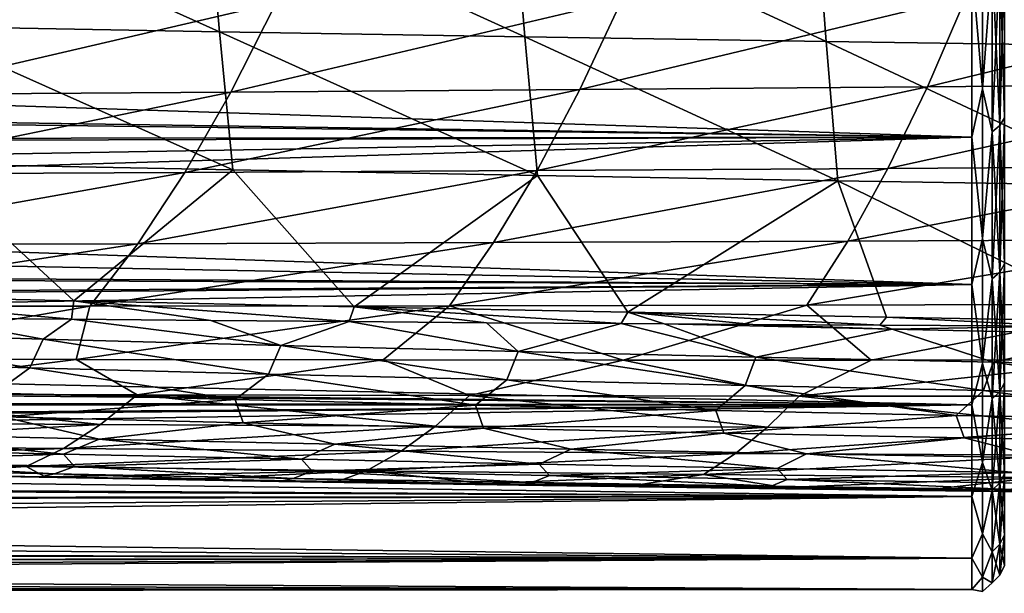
# Model space of a CAD drawing. Header units: metres. Extents: x -23 to 245, y -35 to 23.
# Tile 57 of 166: x 51.95 to 60.48, y -20 to -15.02. Entities that reach past the tile are written whole.
import ezdxf

# ---------------------------------------------------------------- set-up
doc = ezdxf.new("R2010")
doc.units = ezdxf.units.M
doc.layers.add('solid_509092_SW0002', color=7, linetype='CONTINUOUS')

msp = doc.modelspace()

# ---------------------------------------------------------------- linework, layer by layer
at = {"layer": 'solid_509092_SW0002'}
for points in [[(50.892437, -13.872426, 272.502197), (51.007145, -15.080424, 272.041626), (53.681545, -15.128473, 272.571381)], [(53.574944, -13.916339, 273.029022), (50.892437, -13.872426, 272.502197), (53.681545, -15.128473, 272.571381)], [(53.574944, -13.916339, 273.029022), (53.681545, -15.128473, 272.571381), (56.328606, -15.173262, 273.084534)], [(56.229324, -13.957366, 273.539154), (53.574944, -13.916339, 273.029022), (56.328606, -15.173262, 273.084534)], [(56.229324, -13.957366, 273.539154), (56.328606, -15.173262, 273.084534), (58.939705, -15.214416, 273.585571)], [(58.84679, -13.995121, 274.037018), (56.229324, -13.957366, 273.539154), (58.939705, -15.214416, 273.585571)], [(58.84679, -13.995121, 274.037018), (58.939705, -15.214416, 273.585571), (61.510208, -15.251831, 274.076538)], [(61.422417, -14.029477, 274.524567), (58.84679, -13.995121, 274.037018), (61.510208, -15.251831, 274.076538)], [(60.292706, -15.62515, 108.96064), (60.292706, -14.131753, 110.631752), (60.200001, -14.547472, 110.224831)], [(60.292706, -14.131753, 82.368248), (60.292706, -15.62515, 84.03936), (60.200001, -14.547472, 82.775169)], [(60.376411, -14.505757, 110.185478), (60.292706, -14.131753, 110.631752), (60.292706, -15.62515, 108.96064)], [(60.376411, -14.505757, 82.814522), (60.292706, -15.62515, 84.03936), (60.292706, -14.131753, 82.368248)], [(60.485405, -14.396497, 110.082397), (60.442818, -14.457412, 110.139862), (60.442818, -15.943148, 108.369232)], [(60.485405, -15.875972, 108.319221), (60.485405, -14.396497, 110.082397), (60.442818, -15.943148, 108.369232)], [(60.485405, -14.396497, 82.917603), (60.485405, -15.875972, 84.680779), (60.442818, -14.457412, 82.860138)], [(60.442818, -14.457412, 110.139862), (60.376411, -14.505757, 110.185478), (60.376411, -15.996462, 108.408928)], [(60.442818, -15.943148, 108.369232), (60.442818, -14.457412, 110.139862), (60.376411, -15.996462, 108.408928)], [(60.442818, -14.457412, 82.860138), (60.442818, -15.943148, 84.630768), (60.376411, -14.505757, 82.814522)], [(60.485405, -15.875972, 84.680779), (60.442818, -15.943148, 84.630768), (60.442818, -14.457412, 82.860138)], [(60.200001, -14.547472, 110.224831), (24.600252, -14.967255, 109.765793), (24.152359, -15.579045, 109.041664)], [(60.200001, -16.042463, 108.443176), (60.200001, -14.547472, 110.224831), (24.152359, -15.579045, 109.041664)], [(60.200001, -14.547472, 82.775169), (60.200001, -16.042463, 84.556824), (24.664694, -14.877104, 83.133186)], [(60.292706, -15.62515, 108.96064), (60.200001, -14.547472, 110.224831), (60.200001, -16.042463, 108.443176)], [(60.292706, -15.62515, 84.03936), (60.200001, -16.042463, 84.556824), (60.200001, -14.547472, 82.775169)], [(60.376411, -15.996462, 108.408928), (60.376411, -14.505757, 110.185478), (60.292706, -15.62515, 108.96064)], [(60.376411, -14.505757, 82.814522), (60.376411, -15.996462, 84.591072), (60.292706, -15.62515, 84.03936)], [(60.442818, -15.943148, 84.630768), (60.376411, -15.996462, 84.591072), (60.376411, -14.505757, 82.814522)], [(56.805141, -15.630278, 256.578217), (57.168015, -14.851884, 255.051422), (60.152599, -14.824492, 255.633453)], [(59.817104, -15.606567, 257.167511), (56.805141, -15.630278, 256.578217), (60.152599, -14.824492, 255.633453)], [(59.817104, -15.606567, 257.167511), (60.152599, -14.824492, 255.633453), (63.128159, -14.796393, 256.218689)], [(62.815964, -15.581788, 257.757904), (59.817104, -15.606567, 257.167511), (63.128159, -14.796393, 256.218689)], [(60.200001, -16.042463, 84.556824), (24.206621, -15.503737, 83.865356), (24.664694, -14.877104, 83.133186)], [(50.75425, -15.673429, 255.347855), (51.178272, -14.90321, 253.839706), (54.174484, -14.878225, 254.458176)], [(53.781807, -15.652643, 255.976196), (50.75425, -15.673429, 255.347855), (54.174484, -14.878225, 254.458176)], [(53.781807, -15.652643, 255.976196), (54.174484, -14.878225, 254.458176), (57.168015, -14.851884, 255.051422)], [(56.805141, -15.630278, 256.578217), (53.781807, -15.652643, 255.976196), (57.168015, -14.851884, 255.051422)], [(51.007145, -15.080424, 272.041626), (51.132694, -16.273741, 271.540192), (53.79784, -16.326708, 272.073853)], [(53.681545, -15.128473, 272.571381), (51.007145, -15.080424, 272.041626), (53.79784, -16.326708, 272.073853)], [(53.681545, -15.128473, 272.571381), (53.79784, -16.326708, 272.073853), (56.436523, -16.375978, 272.590973)], [(56.328606, -15.173262, 273.084534), (53.681545, -15.128473, 272.571381), (56.436523, -16.375978, 272.590973)], [(56.328606, -15.173262, 273.084534), (56.436523, -16.375978, 272.590973), (59.040337, -16.421186, 273.0961)], [(58.939705, -15.214416, 273.585571), (56.328606, -15.173262, 273.084534), (59.040337, -16.421186, 273.0961)], [(58.939705, -15.214416, 273.585571), (59.040337, -16.421186, 273.0961), (61.604969, -16.462257, 273.59137)], [(61.510208, -15.251831, 274.076538), (58.939705, -15.214416, 273.585571), (61.604969, -16.462257, 273.59137)], [(60.200001, -16.042463, 84.556824), (23.774805, -16.083975, 84.612785), (24.206621, -15.503737, 83.865356)], [(60.200001, -16.042463, 108.443176), (24.152359, -15.579045, 109.041664), (23.72332, -16.154417, 108.291306)], [(56.434662, -16.33235, 258.137695), (56.805141, -15.630278, 256.578217), (59.817104, -15.606567, 257.167511)], [(59.474457, -16.314022, 258.734253), (56.434662, -16.33235, 258.137695), (59.817104, -15.606567, 257.167511)], [(59.474457, -16.314022, 258.734253), (59.817104, -15.606567, 257.167511), (62.815964, -15.581788, 257.757904)], [(62.496994, -16.294182, 259.329712), (59.474457, -16.314022, 258.734253), (62.815964, -15.581788, 257.757904)], [(50.321564, -16.363718, 256.888519), (50.75425, -15.673429, 255.347855), (53.781807, -15.652643, 255.976196)], [(53.381023, -16.348969, 257.526855), (50.321564, -16.363718, 256.888519), (53.781807, -15.652643, 255.976196)], [(53.381023, -16.348969, 257.526855), (53.781807, -15.652643, 255.976196), (56.805141, -15.630278, 256.578217)], [(56.434662, -16.33235, 258.137695), (53.381023, -16.348969, 257.526855), (56.805141, -15.630278, 256.578217)], [(60.292706, -16.922052, 107.132828), (60.292706, -15.62515, 108.96064), (60.200001, -16.042463, 108.443176)], [(60.292706, -15.62515, 84.03936), (60.292706, -16.922052, 85.867172), (60.200001, -16.042463, 84.556824)], [(60.376411, -15.996462, 108.408928), (60.292706, -15.62515, 108.96064), (60.292706, -16.922052, 107.132828)], [(60.376411, -15.996462, 84.591072), (60.292706, -16.922052, 85.867172), (60.292706, -15.62515, 84.03936)], [(60.442818, -15.943148, 108.369232), (60.376411, -15.996462, 108.408928), (60.376411, -17.270842, 106.471321)], [(60.442818, -17.21328, 106.438095), (60.442818, -15.943148, 108.369232), (60.376411, -17.270842, 106.471321)], [(60.442818, -15.943148, 84.630768), (60.442818, -17.21328, 86.561905), (60.376411, -15.996462, 84.591072)], [(60.485405, -15.875972, 108.319221), (60.442818, -15.943148, 108.369232), (60.442818, -17.21328, 106.438095)], [(60.485405, -17.140753, 106.396217), (60.485405, -15.875972, 108.319221), (60.442818, -17.21328, 106.438095)], [(60.485405, -15.875972, 84.680779), (60.485405, -17.140753, 86.603783), (60.442818, -15.943148, 84.630768)], [(60.485405, -17.140753, 86.603783), (60.442818, -17.21328, 86.561905), (60.442818, -15.943148, 84.630768)], [(60.376411, -17.270842, 106.471321), (60.376411, -15.996462, 108.408928), (60.292706, -16.922052, 107.132828)], [(60.376411, -15.996462, 84.591072), (60.376411, -17.270842, 86.528679), (60.292706, -16.922052, 85.867172)], [(60.442818, -17.21328, 86.561905), (60.376411, -17.270842, 86.528679), (60.376411, -15.996462, 84.591072)], [(60.200001, -16.042463, 108.443176), (23.3246, -16.685738, 107.526611), (22.952974, -17.173645, 106.750168)], [(60.200001, -17.320507, 106.5), (60.200001, -16.042463, 108.443176), (22.952974, -17.173645, 106.750168)], [(60.200001, -16.042463, 108.443176), (23.72332, -16.154417, 108.291306), (23.3246, -16.685738, 107.526611)], [(60.200001, -17.320507, 86.5), (23.376207, -16.617195, 85.370361), (23.774805, -16.083975, 84.612785)], [(60.200001, -16.042463, 84.556824), (60.200001, -17.320507, 86.5), (23.774805, -16.083975, 84.612785)], [(60.292706, -16.922052, 107.132828), (60.200001, -16.042463, 108.443176), (60.200001, -17.320507, 106.5)], [(60.292706, -16.922052, 85.867172), (60.200001, -17.320507, 86.5), (60.200001, -16.042463, 84.556824)], [(51.132694, -16.273741, 271.540192), (49.911388, -17.404123, 270.723206), (52.420414, -17.461561, 271.240601)], [(53.79784, -16.326708, 272.073853), (51.132694, -16.273741, 271.540192), (52.420414, -17.461561, 271.240601)], [(59.12561, -16.945431, 260.329346), (59.474457, -16.314022, 258.734253), (62.496994, -16.294182, 259.329712)], [(62.172153, -16.931425, 260.930115), (59.12561, -16.945431, 260.329346), (62.496994, -16.294182, 259.329712)], [(49.881428, -16.975035, 258.456512), (50.321564, -16.363718, 256.888519), (53.381023, -16.348969, 257.526855)], [(52.973259, -16.96734, 259.105255), (49.881428, -16.975035, 258.456512), (53.381023, -16.348969, 257.526855)], [(53.79784, -16.326708, 272.073853), (52.420414, -17.461561, 271.240601), (54.848804, -17.514145, 271.728485)], [(52.973259, -16.96734, 259.105255), (53.381023, -16.348969, 257.526855), (56.434662, -16.33235, 258.137695)], [(56.057621, -16.957443, 259.72525), (52.973259, -16.96734, 259.105255), (56.434662, -16.33235, 258.137695)], [(56.436523, -16.375978, 272.590973), (53.79784, -16.326708, 272.073853), (54.848804, -17.514145, 271.728485)], [(56.436523, -16.375978, 272.590973), (54.848804, -17.514145, 271.728485), (57.219357, -17.562407, 272.197235)], [(56.057621, -16.957443, 259.72525), (56.434662, -16.33235, 258.137695), (59.474457, -16.314022, 258.734253)], [(59.12561, -16.945431, 260.329346), (56.057621, -16.957443, 259.72525), (59.474457, -16.314022, 258.734253)], [(59.040337, -16.421186, 273.0961), (56.436523, -16.375978, 272.590973), (57.219357, -17.562407, 272.197235)], [(59.040337, -16.421186, 273.0961), (57.219357, -17.562407, 272.197235), (59.46254, -17.605074, 272.637756)], [(59.040337, -16.421186, 273.0961), (59.46254, -17.605074, 272.637756), (61.529007, -17.641754, 273.042053)], [(61.604969, -16.462257, 273.59137), (59.040337, -16.421186, 273.0961), (61.529007, -17.641754, 273.042053)], [(60.200001, -17.320507, 86.5), (23.006239, -17.1052, 86.136017), (23.376207, -16.617195, 85.370361)], [(49.433762, -17.509266, 260.047363), (49.881428, -16.975035, 258.456512), (52.973259, -16.96734, 259.105255)], [(52.558674, -17.508726, 260.706848), (49.433762, -17.509266, 260.047363), (52.973259, -16.96734, 259.105255)], [(52.558674, -17.508726, 260.706848), (52.973259, -16.96734, 259.105255), (56.057621, -16.957443, 259.72525)], [(55.674393, -17.505632, 261.336395), (52.558674, -17.508726, 260.706848), (56.057621, -16.957443, 259.72525)], [(55.674393, -17.505632, 261.336395), (56.057621, -16.957443, 259.72525), (59.12561, -16.945431, 260.329346)], [(58.771145, -17.500008, 261.948334), (55.674393, -17.505632, 261.336395), (59.12561, -16.945431, 260.329346)], [(58.771145, -17.500008, 261.948334), (59.12561, -16.945431, 260.329346), (62.172153, -16.931425, 260.930115)], [(61.842224, -17.491926, 262.554688), (58.771145, -17.500008, 261.948334), (62.172153, -16.931425, 260.930115)], [(60.292706, -18.006149, 105.171303), (60.292706, -16.922052, 107.132828), (60.200001, -17.320507, 106.5)], [(60.292706, -16.922052, 85.867172), (60.292706, -18.006149, 87.828697), (60.200001, -17.320507, 86.5)], [(60.376411, -17.270842, 106.471321), (60.292706, -16.922052, 107.132828), (60.292706, -18.006149, 105.171303)], [(60.376411, -17.270842, 86.528679), (60.292706, -18.006149, 87.828697), (60.292706, -16.922052, 85.867172)], [(60.200001, -17.320507, 86.5), (22.661472, -17.54851, 86.905739), (23.006239, -17.1052, 86.136017)], [(60.485405, -17.140753, 106.396217), (60.442818, -17.21328, 106.438095), (60.442818, -18.250631, 104.372551)], [(60.485405, -18.173733, 104.339386), (60.485405, -17.140753, 106.396217), (60.442818, -18.250631, 104.372551)], [(60.485405, -17.140753, 86.603783), (60.485405, -18.173733, 88.660614), (60.442818, -17.21328, 86.561905)], [(60.200001, -17.320507, 106.5), (22.952974, -17.173645, 106.750168), (22.608042, -17.61651, 105.968819)], [(60.442818, -17.21328, 106.438095), (60.376411, -17.270842, 106.471321), (60.376411, -18.311663, 104.39888)], [(60.442818, -18.250631, 104.372551), (60.442818, -17.21328, 106.438095), (60.376411, -18.311663, 104.39888)], [(60.442818, -17.21328, 86.561905), (60.442818, -18.250631, 88.627449), (60.376411, -17.270842, 86.528679)], [(60.485405, -18.173733, 88.660614), (60.442818, -18.250631, 88.627449), (60.442818, -17.21328, 86.561905)], [(60.376411, -18.311663, 104.39888), (60.376411, -17.270842, 106.471321), (60.292706, -18.006149, 105.171303)], [(60.376411, -17.270842, 86.528679), (60.376411, -18.311663, 88.60112), (60.292706, -18.006149, 87.828697)], [(60.442818, -18.250631, 88.627449), (60.376411, -18.311663, 88.60112), (60.376411, -17.270842, 86.528679)], [(60.200001, -17.320507, 106.5), (22.608042, -17.61651, 105.968819), (22.292797, -18.016987, 105.182632)], [(60.200001, -18.364323, 104.421593), (60.200001, -17.320507, 106.5), (22.292797, -18.016987, 105.182632)], [(60.200001, -17.320507, 86.5), (60.200001, -18.364323, 88.578407), (22.661472, -17.54851, 86.905739)], [(52.398487, -17.623016, 271.154083), (52.420414, -17.461561, 271.240601), (49.911388, -17.404123, 270.723206)], [(51.166409, -17.611841, 270.892548), (52.398487, -17.623016, 271.154083), (49.911388, -17.404123, 270.723206)], [(60.292706, -18.006149, 105.171303), (60.200001, -17.320507, 106.5), (60.200001, -18.364323, 104.421593)], [(60.292706, -18.006149, 87.828697), (60.200001, -18.364323, 88.578407), (60.200001, -17.320507, 86.5)], [(52.398487, -17.623016, 271.154083), (53.607933, -17.633417, 271.407349), (52.420414, -17.461561, 271.240601)], [(54.806072, -17.6432, 271.655426), (54.848804, -17.514145, 271.728485), (52.420414, -17.461561, 271.240601)], [(53.607933, -17.633417, 271.407349), (54.806072, -17.6432, 271.655426), (52.420414, -17.461561, 271.240601)], [(60.200001, -18.364323, 88.578407), (22.3454, -17.950916, 87.681572), (22.661472, -17.54851, 86.905739)], [(52.558674, -17.508726, 260.706848), (49.893085, -17.968058, 261.852875), (49.433762, -17.509266, 260.047363)], [(52.558674, -17.508726, 260.706848), (52.440918, -17.972767, 262.388184), (49.893085, -17.968058, 261.852875)], [(55.674393, -17.505632, 261.336395), (55.100758, -17.975676, 262.927917), (52.440918, -17.972767, 262.388184)], [(55.674393, -17.505632, 261.336395), (52.440918, -17.972767, 262.388184), (52.558674, -17.508726, 260.706848)], [(54.806072, -17.6432, 271.655426), (55.994869, -17.652357, 271.899414), (54.848804, -17.514145, 271.728485)], [(57.164188, -17.660759, 272.137878), (57.219357, -17.562407, 272.197235), (54.848804, -17.514145, 271.728485)], [(55.994869, -17.652357, 271.899414), (57.164188, -17.660759, 272.137878), (54.848804, -17.514145, 271.728485)], [(55.674393, -17.505632, 261.336395), (57.17971, -17.976503, 263.341522), (55.100758, -17.975676, 262.927917)], [(58.771145, -17.500008, 261.948334), (57.17971, -17.976503, 263.341522), (55.674393, -17.505632, 261.336395)], [(57.164188, -17.660759, 272.137878), (57.534882, -17.663284, 272.213257), (57.219357, -17.562407, 272.197235)], [(58.771145, -17.500008, 261.948334), (59.329563, -17.975996, 263.766205), (57.17971, -17.976503, 263.341522)], [(59.405613, -17.674971, 272.59259), (59.46254, -17.605074, 272.637756), (57.219357, -17.562407, 272.197235)], [(58.304169, -17.668308, 272.369476), (59.405613, -17.674971, 272.59259), (57.219357, -17.562407, 272.197235)], [(57.534882, -17.663284, 272.213257), (58.304169, -17.668308, 272.369476), (57.219357, -17.562407, 272.197235)], [(61.842224, -17.491926, 262.554688), (59.329563, -17.975996, 263.766205), (58.771145, -17.500008, 261.948334)], [(61.842224, -17.491926, 262.554688), (61.541019, -17.974056, 264.203796), (59.329563, -17.975996, 263.766205)], [(52.155773, -17.793913, 271.004913), (51.166409, -17.611841, 270.892548), (50.097042, -17.734535, 270.586731)], [(52.155773, -17.793913, 271.004913), (52.398487, -17.623016, 271.154083), (51.166409, -17.611841, 270.892548)], [(54.214008, -17.849794, 271.414337), (52.398487, -17.623016, 271.154083), (52.155773, -17.793913, 271.004913)], [(54.214008, -17.849794, 271.414337), (53.607933, -17.633417, 271.407349), (52.398487, -17.623016, 271.154083)], [(54.214008, -17.849794, 271.414337), (54.806072, -17.6432, 271.655426), (53.607933, -17.633417, 271.407349)], [(56.271683, -17.902149, 271.817261), (54.806072, -17.6432, 271.655426), (54.214008, -17.849794, 271.414337)], [(56.271683, -17.902149, 271.817261), (55.994869, -17.652357, 271.899414), (54.806072, -17.6432, 271.655426)], [(56.271683, -17.902149, 271.817261), (57.164188, -17.660759, 272.137878), (55.994869, -17.652357, 271.899414)], [(58.329021, -17.950935, 272.215485), (57.164188, -17.660759, 272.137878), (56.271683, -17.902149, 271.817261)], [(58.329021, -17.950935, 272.215485), (57.534882, -17.663284, 272.213257), (57.164188, -17.660759, 272.137878)], [(59.405613, -17.674971, 272.59259), (60.978172, -17.683428, 272.910156), (59.46254, -17.605074, 272.637756)], [(60.978172, -17.683428, 272.910156), (61.529007, -17.641754, 273.042053), (59.46254, -17.605074, 272.637756)], [(50.097042, -17.734535, 270.586731), (49.973827, -17.985815, 270.38562), (52.040001, -18.043745, 270.803192)], [(52.155773, -17.793913, 271.004913), (50.097042, -17.734535, 270.586731), (52.040001, -18.043745, 270.803192)], [(59.512135, -17.709816, 272.598175), (58.304169, -17.668308, 272.369476), (57.534882, -17.663284, 272.213257)], [(59.512135, -17.709816, 272.598175), (57.534882, -17.663284, 272.213257), (58.329021, -17.950935, 272.215485)], [(59.512135, -17.709816, 272.598175), (59.405613, -17.674971, 272.59259), (58.304169, -17.668308, 272.369476)], [(59.512135, -17.709816, 272.598175), (58.329021, -17.950935, 272.215485), (60.386242, -17.996111, 272.610931)], [(59.512135, -17.709816, 272.598175), (60.978172, -17.683428, 272.910156), (59.405613, -17.674971, 272.59259)], [(61.49749, -17.752729, 272.981384), (60.978172, -17.683428, 272.910156), (59.512135, -17.709816, 272.598175)], [(61.49749, -17.752729, 272.981384), (59.512135, -17.709816, 272.598175), (60.386242, -17.996111, 272.610931)], [(52.155773, -17.793913, 271.004913), (52.040001, -18.043745, 270.803192), (54.105953, -18.098207, 271.211975)], [(54.214008, -17.849794, 271.414337), (52.155773, -17.793913, 271.004913), (54.105953, -18.098207, 271.211975)], [(61.49749, -17.752729, 272.981384), (60.386242, -17.996111, 272.610931), (62.443546, -18.037655, 273.00531)], [(54.214008, -17.849794, 271.414337), (54.105953, -18.098207, 271.211975), (56.171524, -18.149178, 271.614197)], [(56.271683, -17.902149, 271.817261), (54.214008, -17.849794, 271.414337), (56.171524, -18.149178, 271.614197)], [(56.271683, -17.902149, 271.817261), (56.171524, -18.149178, 271.614197), (58.236862, -18.196615, 272.01178)], [(58.329021, -17.950935, 272.215485), (56.271683, -17.902149, 271.817261), (58.236862, -18.196615, 272.01178)], [(60.200001, -18.364323, 88.578407), (22.061474, -18.315222, 88.465538), (22.3454, -17.950916, 87.681572)], [(50.077511, -18.267609, 263.205353), (49.893085, -17.968058, 261.852875), (52.440918, -17.972767, 262.388184)], [(52.040001, -18.043745, 270.803192), (49.973827, -17.985815, 270.38562), (51.734119, -18.264965, 270.533508)], [(52.970081, -18.277439, 263.80954), (50.077511, -18.267609, 263.205353), (52.440918, -17.972767, 262.388184)], [(52.970081, -18.277439, 263.80954), (52.440918, -17.972767, 262.388184), (55.100758, -17.975676, 262.927917)], [(55.848801, -18.284634, 264.390625), (52.970081, -18.277439, 263.80954), (55.100758, -17.975676, 262.927917)], [(55.848801, -18.284634, 264.390625), (55.100758, -17.975676, 262.927917), (57.17971, -17.976503, 263.341522)], [(58.705544, -18.289164, 264.957336), (55.848801, -18.284634, 264.390625), (57.17971, -17.976503, 263.341522)], [(58.705544, -18.289164, 264.957336), (57.17971, -17.976503, 263.341522), (59.329563, -17.975996, 263.766205)], [(58.329021, -17.950935, 272.215485), (58.236862, -18.196615, 272.01178), (60.302116, -18.240484, 272.406555)], [(60.386242, -17.996111, 272.610931), (58.329021, -17.950935, 272.215485), (60.302116, -18.240484, 272.406555)], [(58.705544, -18.289164, 264.957336), (59.329563, -17.975996, 263.766205), (61.541019, -17.974056, 264.203796)], [(61.533947, -18.291094, 265.517578), (58.705544, -18.289164, 264.957336), (61.541019, -17.974056, 264.203796)], [(60.386242, -17.996111, 272.610931), (60.302116, -18.240484, 272.406555), (62.367416, -18.280764, 272.800323)], [(62.443546, -18.037655, 273.00531), (60.386242, -17.996111, 272.610931), (62.367416, -18.280764, 272.800323)], [(60.200001, -18.364323, 104.421593), (22.292797, -18.016987, 105.182632), (22.011467, -18.376238, 104.393913)], [(52.040001, -18.043745, 270.803192), (51.734119, -18.264965, 270.533508), (53.817402, -18.318237, 270.944397)], [(54.105953, -18.098207, 271.211975), (52.040001, -18.043745, 270.803192), (53.817402, -18.318237, 270.944397)], [(60.292706, -18.863808, 103.100731), (60.292706, -18.006149, 105.171303), (60.200001, -18.364323, 104.421593)], [(60.292706, -18.006149, 87.828697), (60.292706, -18.863808, 89.899269), (60.200001, -18.364323, 88.578407)], [(60.376411, -18.311663, 104.39888), (60.292706, -18.006149, 105.171303), (60.292706, -18.863808, 103.100731)], [(60.376411, -18.311663, 88.60112), (60.292706, -18.863808, 89.899269), (60.292706, -18.006149, 87.828697)], [(54.105953, -18.098207, 271.211975), (53.817402, -18.318237, 270.944397), (55.900536, -18.368036, 271.348572)], [(56.171524, -18.149178, 271.614197), (54.105953, -18.098207, 271.211975), (55.900536, -18.368036, 271.348572)], [(56.171524, -18.149178, 271.614197), (55.900536, -18.368036, 271.348572), (57.983574, -18.41433, 271.747864)], [(58.236862, -18.196615, 272.01178), (56.171524, -18.149178, 271.614197), (57.983574, -18.41433, 271.747864)], [(58.236862, -18.196615, 272.01178), (57.983574, -18.41433, 271.747864), (60.066578, -18.457081, 272.144196)], [(60.302116, -18.240484, 272.406555), (58.236862, -18.196615, 272.01178), (60.066578, -18.457081, 272.144196)], [(60.302116, -18.240484, 272.406555), (60.066578, -18.457081, 272.144196), (62.149612, -18.496267, 272.539429)], [(62.367416, -18.280764, 272.800323), (60.302116, -18.240484, 272.406555), (62.149612, -18.496267, 272.539429)], [(60.442818, -18.250631, 104.372551), (60.376411, -18.311663, 104.39888), (60.376411, -19.104849, 102.21962)], [(60.442818, -19.041176, 102.200554), (60.442818, -18.250631, 104.372551), (60.376411, -19.104849, 102.21962)], [(60.442818, -18.250631, 88.627449), (60.442818, -19.041176, 90.799446), (60.376411, -18.311663, 88.60112)], [(60.485405, -18.173733, 104.339386), (60.442818, -18.250631, 104.372551), (60.442818, -19.041176, 102.200554)], [(60.485405, -18.960947, 102.176537), (60.485405, -18.173733, 104.339386), (60.442818, -19.041176, 102.200554)], [(60.485405, -18.173733, 88.660614), (60.485405, -18.960947, 90.823463), (60.442818, -18.250631, 88.627449)], [(60.485405, -18.960947, 90.823463), (60.442818, -19.041176, 90.799446), (60.442818, -18.250631, 88.627449)], [(60.200001, -18.364323, 88.578407), (21.806376, -18.642141, 89.256348), (22.061474, -18.315222, 88.465538)], [(52.651291, -18.535378, 265.069519), (49.73465, -18.518732, 264.457367), (50.077511, -18.267609, 263.205353)], [(52.651291, -18.535378, 265.069519), (50.077511, -18.267609, 263.205353), (52.970081, -18.277439, 263.80954)], [(53.817402, -18.318237, 270.944397), (51.734119, -18.264965, 270.533508), (51.805988, -18.469378, 270.312103)], [(53.817402, -18.318237, 270.944397), (51.805988, -18.469378, 270.312103), (53.887753, -18.520075, 270.720398)], [(55.552822, -18.549067, 265.657684), (52.651291, -18.535378, 265.069519), (52.970081, -18.277439, 263.80954)], [(55.552822, -18.549067, 265.657684), (52.970081, -18.277439, 263.80954), (55.848801, -18.284634, 264.390625)], [(55.900536, -18.368036, 271.348572), (53.817402, -18.318237, 270.944397), (53.887753, -18.520075, 270.720398)], [(58.430389, -18.559746, 266.230255), (55.552822, -18.549067, 265.657684), (55.848801, -18.284634, 264.390625)], [(58.430389, -18.559746, 266.230255), (55.848801, -18.284634, 264.390625), (58.705544, -18.289164, 264.957336)], [(61.276726, -18.567457, 266.794861), (58.430389, -18.559746, 266.230255), (58.705544, -18.289164, 264.957336)], [(61.276726, -18.567457, 266.794861), (58.705544, -18.289164, 264.957336), (61.533947, -18.291094, 265.517578)], [(60.376411, -19.104849, 102.21962), (60.376411, -18.311663, 104.39888), (60.292706, -18.863808, 103.100731)], [(60.376411, -18.311663, 88.60112), (60.376411, -19.104849, 90.78038), (60.292706, -18.863808, 89.899269)], [(60.442818, -19.041176, 90.799446), (60.376411, -19.104849, 90.78038), (60.376411, -18.311663, 88.60112)], [(60.200001, -18.364323, 104.421593), (21.759947, -18.696831, 103.601303), (21.535429, -18.980902, 102.802811)], [(60.200001, -19.15979, 102.236061), (60.200001, -18.364323, 104.421593), (21.535429, -18.980902, 102.802811)], [(60.200001, -18.364323, 104.421593), (22.011467, -18.376238, 104.393913), (21.759947, -18.696831, 103.601303)], [(60.200001, -18.364323, 88.578407), (60.200001, -19.15979, 90.763939), (21.806376, -18.642141, 89.256348)], [(55.900536, -18.368036, 271.348572), (53.887753, -18.520075, 270.720398), (55.96965, -18.567389, 271.122162)], [(57.983574, -18.41433, 271.747864), (55.900536, -18.368036, 271.348572), (55.96965, -18.567389, 271.122162)], [(57.983574, -18.41433, 271.747864), (55.96965, -18.567389, 271.122162), (58.051647, -18.611294, 271.519226)], [(60.066578, -18.457081, 272.144196), (57.983574, -18.41433, 271.747864), (58.051647, -18.611294, 271.519226)], [(60.292706, -18.863808, 103.100731), (60.200001, -18.364323, 104.421593), (60.200001, -19.15979, 102.236061)], [(60.292706, -18.863808, 89.899269), (60.200001, -19.15979, 90.763939), (60.200001, -18.364323, 88.578407)], [(51.805988, -18.469378, 270.312103), (50.598629, -18.612488, 269.813049), (52.640377, -18.661495, 270.216675)], [(53.887753, -18.520075, 270.720398), (51.805988, -18.469378, 270.312103), (52.640377, -18.661495, 270.216675)], [(60.066578, -18.457081, 272.144196), (58.051647, -18.611294, 271.519226), (60.133705, -18.65176, 271.913513)], [(62.149612, -18.496267, 272.539429), (60.066578, -18.457081, 272.144196), (60.133705, -18.65176, 271.913513)], [(62.149612, -18.496267, 272.539429), (60.133705, -18.65176, 271.913513), (62.215794, -18.688772, 272.306854)], [(49.389538, -18.717459, 265.713806), (49.73465, -18.518732, 264.457367), (52.651291, -18.535378, 265.069519)], [(52.330647, -18.743807, 266.334442), (49.389538, -18.717459, 265.713806), (52.651291, -18.535378, 265.069519)], [(52.330647, -18.743807, 266.334442), (52.651291, -18.535378, 265.069519), (55.552822, -18.549067, 265.657684)], [(55.255352, -18.766743, 266.930084), (52.330647, -18.743807, 266.334442), (55.552822, -18.549067, 265.657684)], [(53.887753, -18.520075, 270.720398), (52.640377, -18.661495, 270.216675), (54.682739, -18.707359, 270.612823)], [(55.96965, -18.567389, 271.122162), (53.887753, -18.520075, 270.720398), (54.682739, -18.707359, 270.612823)], [(55.96965, -18.567389, 271.122162), (54.682739, -18.707359, 270.612823), (56.725487, -18.750061, 271.003479)], [(55.255352, -18.766743, 266.930084), (55.552822, -18.549067, 265.657684), (58.430389, -18.559746, 266.230255)], [(58.154099, -18.786167, 267.508942), (55.255352, -18.766743, 266.930084), (58.430389, -18.559746, 266.230255)], [(58.051647, -18.611294, 271.519226), (55.96965, -18.567389, 271.122162), (56.725487, -18.750061, 271.003479)], [(58.154099, -18.786167, 267.508942), (58.430389, -18.559746, 266.230255), (61.276726, -18.567457, 266.794861)], [(61.018753, -18.802076, 268.078308), (58.154099, -18.786167, 267.508942), (61.276726, -18.567457, 266.794861)], [(60.200001, -19.15979, 90.763939), (21.578436, -18.932928, 90.05452), (21.806376, -18.642141, 89.256348)], [(50.598629, -18.612488, 269.813049), (50.273006, -18.746477, 269.469696), (52.331867, -18.793476, 269.87677)], [(52.640377, -18.661495, 270.216675), (50.598629, -18.612488, 269.813049), (52.331867, -18.793476, 269.87677)], [(52.640377, -18.661495, 270.216675), (52.331867, -18.793476, 269.87677), (54.391823, -18.837393, 270.276001)], [(54.682739, -18.707359, 270.612823), (52.640377, -18.661495, 270.216675), (54.391823, -18.837393, 270.276001)], [(58.051647, -18.611294, 271.519226), (56.725487, -18.750061, 271.003479), (58.768494, -18.789576, 271.390411)], [(60.133705, -18.65176, 271.913513), (58.051647, -18.611294, 271.519226), (58.768494, -18.789576, 271.390411)], [(60.133705, -18.65176, 271.913513), (58.768494, -18.789576, 271.390411), (60.811623, -18.82588, 271.77536)], [(62.215794, -18.688772, 272.306854), (60.133705, -18.65176, 271.913513), (60.811623, -18.82588, 271.77536)], [(49.042225, -18.860315, 266.97403), (49.389538, -18.717459, 265.713806), (52.330647, -18.743807, 266.334442)], [(52.008156, -18.900442, 267.603729), (49.042225, -18.860315, 266.97403), (52.330647, -18.743807, 266.334442)], [(52.331867, -18.793476, 269.87677), (50.273006, -18.746477, 269.469696), (50.370804, -18.856297, 269.195221)], [(52.008156, -18.900442, 267.603729), (52.330647, -18.743807, 266.334442), (55.255352, -18.766743, 266.930084)], [(54.95636, -18.93652, 268.207458), (52.008156, -18.900442, 267.603729), (55.255352, -18.766743, 266.930084)], [(54.682739, -18.707359, 270.612823), (54.391823, -18.837393, 270.276001), (56.452511, -18.878208, 270.669495)], [(56.725487, -18.750061, 271.003479), (54.682739, -18.707359, 270.612823), (56.452511, -18.878208, 270.669495)], [(54.95636, -18.93652, 268.207458), (55.255352, -18.766743, 266.930084), (58.154099, -18.786167, 267.508942)], [(56.725487, -18.750061, 271.003479), (56.452511, -18.878208, 270.669495), (58.513699, -18.915901, 271.059021)], [(58.768494, -18.789576, 271.390411), (56.725487, -18.750061, 271.003479), (58.513699, -18.915901, 271.059021)], [(52.331867, -18.793476, 269.87677), (50.370804, -18.856297, 269.195221), (52.4268, -18.900011, 269.600342)], [(54.391823, -18.837393, 270.276001), (52.331867, -18.793476, 269.87677), (52.4268, -18.900011, 269.600342)], [(54.391823, -18.837393, 270.276001), (52.4268, -18.900011, 269.600342), (54.484283, -18.940773, 269.997803)], [(56.452511, -18.878208, 270.669495), (54.391823, -18.837393, 270.276001), (54.484283, -18.940773, 269.997803)], [(57.876614, -18.968361, 268.793091), (54.95636, -18.93652, 268.207458), (58.154099, -18.786167, 267.508942)], [(57.876614, -18.968361, 268.793091), (58.154099, -18.786167, 267.508942), (61.018753, -18.802076, 268.078308)], [(60.759956, -18.995876, 269.367706), (57.876614, -18.968361, 268.793091), (61.018753, -18.802076, 268.078308)], [(58.768494, -18.789576, 271.390411), (58.513699, -18.915901, 271.059021), (60.575134, -18.950455, 271.446411)], [(60.811623, -18.82588, 271.77536), (58.768494, -18.789576, 271.390411), (60.575134, -18.950455, 271.446411)], [(60.200001, -19.15979, 90.763939), (21.376167, -19.187649, 90.857826), (21.578436, -18.932928, 90.05452)], [(49.637127, -18.946625, 268.141113), (49.042225, -18.860315, 266.97403), (52.008156, -18.900442, 267.603729)], [(50.920979, -18.968853, 268.3974), (49.637127, -18.946625, 268.141113), (52.008156, -18.900442, 267.603729)], [(50.186676, -18.923727, 268.852814), (50.046097, -18.955379, 268.512451), (52.120346, -18.993368, 268.922028)], [(50.370804, -18.856297, 269.195221), (50.186676, -18.923727, 268.852814), (52.252899, -18.964693, 269.260254)], [(52.252899, -18.964693, 269.260254), (50.186676, -18.923727, 268.852814), (52.120346, -18.993368, 268.922028)], [(52.4268, -18.900011, 269.600342), (50.370804, -18.856297, 269.195221), (52.252899, -18.964693, 269.260254)], [(52.171879, -18.989586, 268.643463), (50.920979, -18.968853, 268.3974), (52.008156, -18.900442, 267.603729)], [(52.171879, -18.989586, 268.643463), (52.008156, -18.900442, 267.603729), (54.95636, -18.93652, 268.207458)], [(53.433849, -19.009535, 268.888062), (52.171879, -18.989586, 268.643463), (54.95636, -18.93652, 268.207458)], [(52.4268, -18.900011, 269.600342), (52.252899, -18.964693, 269.260254), (54.321129, -19.002808, 269.659821)], [(54.484283, -18.940773, 269.997803), (52.4268, -18.900011, 269.600342), (54.321129, -19.002808, 269.659821)], [(54.705929, -19.02865, 269.131653), (53.433849, -19.009535, 268.888062), (54.95636, -18.93652, 268.207458)], [(54.484283, -18.940773, 269.997803), (54.321129, -19.002808, 269.659821), (56.390846, -19.038055, 270.053741)], [(56.452511, -18.878208, 270.669495), (54.484283, -18.940773, 269.997803), (56.542839, -18.978563, 270.389771)], [(56.542839, -18.978563, 270.389771), (54.484283, -18.940773, 269.997803), (56.390846, -19.038055, 270.053741)], [(55.987087, -19.046888, 269.374695), (54.705929, -19.02865, 269.131653), (54.95636, -18.93652, 268.207458)], [(55.987087, -19.046888, 269.374695), (54.95636, -18.93652, 268.207458), (57.876614, -18.968361, 268.793091)], [(58.513699, -18.915901, 271.059021), (56.452511, -18.878208, 270.669495), (56.542839, -18.978563, 270.389771)], [(58.513699, -18.915901, 271.059021), (56.542839, -18.978563, 270.389771), (58.602112, -19.013369, 270.777954)], [(60.575134, -18.950455, 271.446411), (58.513699, -18.915901, 271.059021), (58.602112, -19.013369, 270.777954)], [(60.292706, -19.484243, 100.947151), (60.292706, -18.863808, 103.100731), (60.200001, -19.15979, 102.236061)], [(60.292706, -18.863808, 89.899269), (60.292706, -19.484243, 92.052849), (60.200001, -19.15979, 90.763939)], [(60.376411, -19.104849, 102.21962), (60.292706, -18.863808, 103.100731), (60.292706, -19.484243, 100.947151)], [(60.376411, -19.104849, 90.78038), (60.292706, -19.484243, 92.052849), (60.292706, -18.863808, 89.899269)], [(60.200001, -19.15979, 102.236061), (21.535429, -18.980902, 102.802811), (21.338236, -19.22864, 102.000854)], [(50.046097, -18.955379, 268.512451), (50.920979, -18.968853, 268.3974), (52.171879, -18.989586, 268.643463)], [(52.120346, -18.993368, 268.922028), (50.046097, -18.955379, 268.512451), (52.171879, -18.989586, 268.643463)], [(52.252899, -18.964693, 269.260254), (52.120346, -18.993368, 268.922028), (54.197132, -19.028624, 269.323517)], [(52.120346, -18.993368, 268.922028), (52.171879, -18.989586, 268.643463), (53.433849, -19.009535, 268.888062)], [(54.197132, -19.028624, 269.323517), (52.120346, -18.993368, 268.922028), (53.433849, -19.009535, 268.888062)], [(54.321129, -19.002808, 269.659821), (52.252899, -18.964693, 269.260254), (54.197132, -19.028624, 269.323517)], [(54.197132, -19.028624, 269.323517), (53.433849, -19.009535, 268.888062), (54.705929, -19.02865, 269.131653)], [(54.321129, -19.002808, 269.659821), (54.197132, -19.028624, 269.323517), (56.27586, -19.061131, 269.719299)], [(56.390846, -19.038055, 270.053741), (54.321129, -19.002808, 269.659821), (56.27586, -19.061131, 269.719299)], [(57.275787, -19.06419, 269.617584), (55.987087, -19.046888, 269.374695), (57.876614, -18.968361, 268.793091)], [(56.542839, -18.978563, 270.389771), (56.390846, -19.038055, 270.053741), (58.461582, -19.070425, 270.443787)], [(58.602112, -19.013369, 270.777954), (56.542839, -18.978563, 270.389771), (58.461582, -19.070425, 270.443787)], [(58.571053, -19.080509, 269.860931), (57.275787, -19.06419, 269.617584), (57.876614, -18.968361, 268.793091)], [(58.571053, -19.080509, 269.860931), (57.876614, -18.968361, 268.793091), (60.759956, -18.995876, 269.367706)], [(58.602112, -19.013369, 270.777954), (58.461582, -19.070425, 270.443787), (60.53286, -19.099901, 270.831665)], [(59.873066, -19.095846, 270.105286), (58.571053, -19.080509, 269.860931), (60.759956, -18.995876, 269.367706)], [(60.575134, -18.950455, 271.446411), (58.602112, -19.013369, 270.777954), (60.661747, -19.04517, 271.164063)], [(60.661747, -19.04517, 271.164063), (58.602112, -19.013369, 270.777954), (60.53286, -19.099901, 270.831665)], [(61.182552, -19.110241, 270.350861), (59.873066, -19.095846, 270.105286), (60.759956, -18.995876, 269.367706)], [(60.485405, -18.960947, 102.176537), (60.442818, -19.041176, 102.200554), (60.442818, -19.574219, 99.951462)], [(60.485405, -19.491745, 99.93692), (60.485405, -18.960947, 102.176537), (60.442818, -19.574219, 99.951462)], [(60.485405, -18.960947, 90.823463), (60.485405, -19.491745, 93.06308), (60.442818, -19.041176, 90.799446)], [(54.197132, -19.028624, 269.323517), (54.705929, -19.02865, 269.131653), (55.987087, -19.046888, 269.374695)], [(56.27586, -19.061131, 269.719299), (54.197132, -19.028624, 269.323517), (55.987087, -19.046888, 269.374695)], [(56.27586, -19.061131, 269.719299), (55.987087, -19.046888, 269.374695), (57.275787, -19.06419, 269.617584)], [(56.390846, -19.038055, 270.053741), (56.27586, -19.061131, 269.719299), (58.355927, -19.090879, 270.111115)], [(58.355927, -19.090879, 270.111115), (56.27586, -19.061131, 269.719299), (57.275787, -19.06419, 269.617584)], [(58.461582, -19.070425, 270.443787), (56.390846, -19.038055, 270.053741), (58.355927, -19.090879, 270.111115)], [(58.355927, -19.090879, 270.111115), (57.275787, -19.06419, 269.617584), (58.571053, -19.080509, 269.860931)], [(58.461582, -19.070425, 270.443787), (58.355927, -19.090879, 270.111115), (60.436737, -19.117861, 270.500702)], [(58.355927, -19.090879, 270.111115), (58.571053, -19.080509, 269.860931), (59.873066, -19.095846, 270.105286)], [(60.436737, -19.117861, 270.500702), (58.355927, -19.090879, 270.111115), (59.873066, -19.095846, 270.105286)], [(60.53286, -19.099901, 270.831665), (58.461582, -19.070425, 270.443787), (60.436737, -19.117861, 270.500702)], [(60.436737, -19.117861, 270.500702), (59.873066, -19.095846, 270.105286), (61.182552, -19.110241, 270.350861)], [(60.376411, -19.639675, 99.963005), (60.376411, -19.104849, 102.21962), (60.292706, -19.484243, 100.947151)], [(60.376411, -19.104849, 90.78038), (60.376411, -19.639675, 93.036995), (60.292706, -19.484243, 92.052849)], [(60.442818, -19.041176, 102.200554), (60.376411, -19.104849, 102.21962), (60.376411, -19.639675, 99.963005)], [(60.442818, -19.574219, 99.951462), (60.442818, -19.041176, 102.200554), (60.376411, -19.639675, 99.963005)], [(60.442818, -19.041176, 90.799446), (60.442818, -19.574219, 93.048538), (60.376411, -19.104849, 90.78038)], [(60.442818, -19.574219, 93.048538), (60.376411, -19.639675, 93.036995), (60.376411, -19.104849, 90.78038)], [(60.53286, -19.099901, 270.831665), (60.436737, -19.117861, 270.500702), (62.517723, -19.142075, 270.889709)], [(60.436737, -19.117861, 270.500702), (61.182552, -19.110241, 270.350861), (62.499485, -19.123713, 270.597656)], [(60.485405, -19.491745, 93.06308), (60.442818, -19.574219, 93.048538), (60.442818, -19.041176, 90.799446)], [(60.200001, -19.15979, 102.236061), (21.167824, -19.440966, 101.195618), (21.023994, -19.617783, 100.39135)], [(60.200001, -19.696156, 99.972961), (60.200001, -19.15979, 102.236061), (21.023994, -19.617783, 100.39135)], [(60.200001, -19.15979, 102.236061), (21.338236, -19.22864, 102.000854), (21.167824, -19.440966, 101.195618)], [(60.200001, -19.696156, 93.027039), (21.195496, -19.406897, 91.665504), (21.376167, -19.187649, 90.857826)], [(60.200001, -19.15979, 90.763939), (60.200001, -19.696156, 93.027039), (21.376167, -19.187649, 90.857826)], [(60.292706, -19.484243, 100.947151), (60.200001, -19.15979, 102.236061), (60.200001, -19.696156, 99.972961)], [(60.292706, -19.484243, 92.052849), (60.200001, -19.696156, 93.027039), (60.200001, -19.15979, 90.763939)], [(62.517723, -19.142075, 270.889709), (60.436737, -19.117861, 270.500702), (62.499485, -19.123713, 270.597656)], [(60.200001, -19.696156, 93.027039), (21.042521, -19.590601, 92.474045), (21.195496, -19.406897, 91.665504)], [(60.292706, -19.859653, 98.737648), (60.292706, -19.484243, 100.947151), (60.200001, -19.696156, 99.972961)], [(60.292706, -19.484243, 92.052849), (60.292706, -19.859653, 94.262352), (60.200001, -19.696156, 93.027039)], [(60.376411, -19.639675, 99.963005), (60.292706, -19.484243, 100.947151), (60.292706, -19.859653, 98.737648)], [(60.376411, -19.639675, 93.036995), (60.292706, -19.859653, 94.262352), (60.292706, -19.484243, 92.052849)], [(60.485405, -19.491745, 99.93692), (60.442818, -19.574219, 99.951462), (60.442818, -19.842556, 97.655701)], [(60.485405, -19.758951, 97.650826), (60.485405, -19.491745, 99.93692), (60.442818, -19.842556, 97.655701)], [(60.485405, -19.491745, 93.06308), (60.485405, -19.758951, 95.349174), (60.442818, -19.574219, 93.048538)], [(60.200001, -19.696156, 99.972961), (21.023994, -19.617783, 100.39135), (20.90613, -19.759457, 99.592545)], [(60.200001, -19.696156, 93.027039), (20.924381, -19.739183, 93.280586), (21.042521, -19.590601, 92.474045)], [(60.442818, -19.574219, 99.951462), (60.376411, -19.639675, 99.963005), (60.376411, -19.908911, 97.659561)], [(60.442818, -19.842556, 97.655701), (60.442818, -19.574219, 99.951462), (60.376411, -19.908911, 97.659561)], [(60.442818, -19.574219, 93.048538), (60.442818, -19.842556, 95.344299), (60.376411, -19.639675, 93.036995)], [(60.485405, -19.758951, 95.349174), (60.442818, -19.842556, 95.344299), (60.442818, -19.574219, 93.048538)], [(60.200001, -19.696156, 99.972961), (20.814949, -19.867485, 98.798492), (20.751049, -19.942875, 98.010551)], [(60.200001, -19.966164, 97.662895), (60.200001, -19.696156, 99.972961), (20.751049, -19.942875, 98.010551)], [(60.200001, -19.696156, 99.972961), (20.90613, -19.759457, 99.592545), (20.814949, -19.867485, 98.798492)], [(60.200001, -19.696156, 93.027039), (60.200001, -19.966164, 95.337105), (20.924381, -19.739183, 93.280586)], [(60.292706, -19.859653, 98.737648), (60.200001, -19.696156, 99.972961), (60.200001, -19.966164, 97.662895)], [(60.292706, -19.859653, 94.262352), (60.200001, -19.966164, 95.337105), (60.200001, -19.696156, 93.027039)], [(60.376411, -19.908911, 97.659561), (60.376411, -19.639675, 99.963005), (60.292706, -19.859653, 98.737648)], [(60.376411, -19.639675, 93.036995), (60.376411, -19.908911, 95.340439), (60.292706, -19.859653, 94.262352)], [(60.442818, -19.842556, 95.344299), (60.376411, -19.908911, 95.340439), (60.376411, -19.639675, 93.036995)], [(60.200001, -19.966164, 95.337105), (20.833887, -19.853355, 94.082504), (20.924381, -19.739183, 93.280586)], [(60.485405, -19.758951, 97.650826), (60.442818, -19.842556, 97.655701), (60.442818, -19.842556, 95.344299)], [(60.485405, -19.758951, 95.349174), (60.485405, -19.758951, 97.650826), (60.442818, -19.842556, 95.344299)], [(60.200001, -19.966164, 95.337105), (20.765055, -19.933884, 94.875099), (20.833887, -19.853355, 94.082504)], [(60.292706, -19.985317, 96.5), (60.292706, -19.859653, 98.737648), (60.200001, -19.966164, 97.662895)], [(60.292706, -19.859653, 94.262352), (60.292706, -19.985317, 96.5), (60.200001, -19.966164, 95.337105)], [(60.376411, -19.908911, 97.659561), (60.292706, -19.859653, 98.737648), (60.292706, -19.985317, 96.5)], [(60.376411, -19.908911, 95.340439), (60.292706, -19.985317, 96.5), (60.292706, -19.859653, 94.262352)], [(60.442818, -19.842556, 97.655701), (60.376411, -19.908911, 97.659561), (60.376411, -19.908911, 95.340439)], [(60.442818, -19.842556, 95.344299), (60.442818, -19.842556, 97.655701), (60.376411, -19.908911, 95.340439)], [(60.200001, -19.966164, 97.662895), (20.751049, -19.942875, 98.010551), (20.714182, -19.986809, 97.226265)], [(60.200001, -19.966164, 95.337105), (20.721399, -19.982439, 95.662071), (20.765055, -19.933884, 94.875099)], [(60.376411, -19.908911, 95.340439), (60.376411, -19.908911, 97.659561), (60.292706, -19.985317, 96.5)], [(60.200001, -19.966164, 97.662895), (20.704462, -19.999924, 96.444633), (20.721399, -19.982439, 95.662071)], [(60.200001, -19.966164, 97.662895), (20.714182, -19.986809, 97.226265), (20.704462, -19.999924, 96.444633)], [(60.200001, -19.966164, 95.337105), (60.200001, -19.966164, 97.662895), (20.721399, -19.982439, 95.662071)], [(60.292706, -19.985317, 96.5), (60.200001, -19.966164, 97.662895), (60.200001, -19.966164, 95.337105)]]:
    msp.add_3dface(points, dxfattribs=at)

doc.saveas('drawing.dxf')
